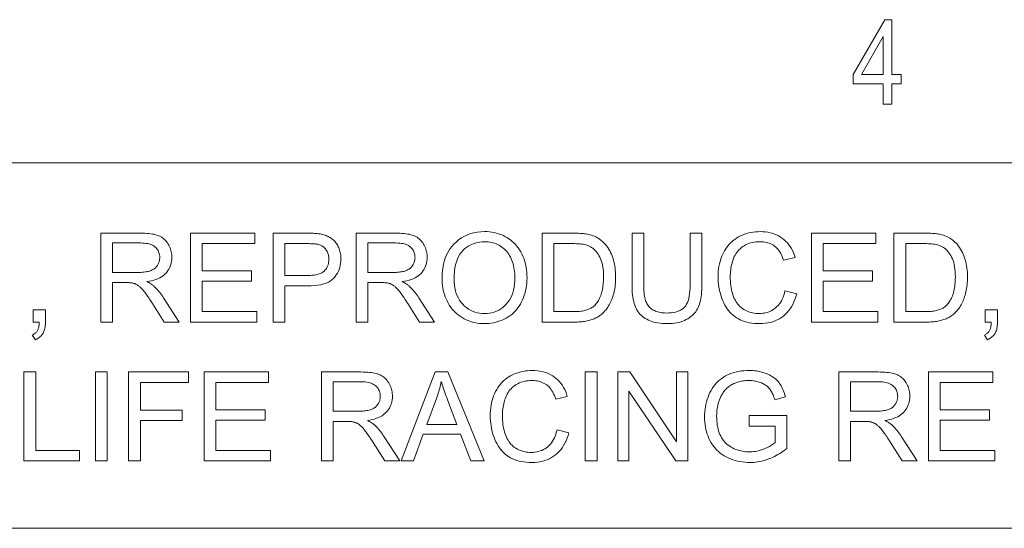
# Model space of a CAD drawing. Extents: x 1 to 211, y 3 to 294.
# Tile 29 of 30: x 162 to 183, y 281 to 292. Entities that reach past the tile are written whole.
import ezdxf

# ---------------------------------------------------------------- set-up
doc = ezdxf.new("R2010")
doc.units = 0

msp = doc.modelspace()

# ---------------------------------------------------------------- linework, layer by layer
at = {"color": 7, "lineweight": 13}
for p, q in [((5.716785, 288.883942), (205.716782, 288.883942)), ((205.810394, 280.871765), (5.716785, 280.871765))]:
    msp.add_line(p, q, dxfattribs=at)
for points in [[(180.53035, 290.16684), (180.53035, 290.61026), (179.872162, 290.61026), (179.872162, 290.818695), (180.56572, 292.018829), (180.717316, 292.018829), (180.717316, 290.818695), (180.923233, 290.818695), (180.923233, 290.61026), (180.717316, 290.61026), (180.717316, 290.16684)], [(180.53035, 290.818695), (180.53035, 291.653748), (180.055344, 290.818695)], [(163.363037, 285.390808), (163.363037, 287.34082), (164.227661, 287.34082), (164.278534, 287.340271), (164.326935, 287.338715), (164.372833, 287.33609), (164.416199, 287.332397), (164.457092, 287.327667), (164.495483, 287.321899), (164.531372, 287.315063), (164.564758, 287.30719), (164.595642, 287.298248), (164.624023, 287.288269), (164.650635, 287.276947), (164.676117, 287.264038), (164.700531, 287.249512), (164.723846, 287.233368), (164.746063, 287.215607), (164.767212, 287.196259), (164.787262, 287.175262), (164.806213, 287.15271), (164.824066, 287.12851), (164.840851, 287.102722), (164.856262, 287.075836), (164.870056, 287.048401), (164.882233, 287.020386), (164.892761, 286.991821), (164.901703, 286.962708), (164.908997, 286.933044), (164.914673, 286.902802), (164.918732, 286.872009), (164.921173, 286.840668), (164.921997, 286.808746), (164.920654, 286.767914), (164.916626, 286.728363), (164.909882, 286.690125), (164.900482, 286.653168), (164.888397, 286.617554), (164.873627, 286.583221), (164.85614, 286.550171), (164.835999, 286.518463), (164.813171, 286.488037), (164.787628, 286.458923), (164.759308, 286.431488), (164.728058, 286.406128), (164.693878, 286.382874), (164.656769, 286.361664), (164.61673, 286.342529), (164.573761, 286.32547), (164.527863, 286.310486), (164.479034, 286.297607), (164.427307, 286.286774), (164.37262, 286.278015), (164.392639, 286.268188), (164.411621, 286.258392), (164.429657, 286.248596), (164.446686, 286.238861), (164.462738, 286.229126), (164.477814, 286.219452), (164.491913, 286.209778), (164.505005, 286.200134), (164.51712, 286.190521), (164.528259, 286.180908), (164.550751, 286.159637), (164.572998, 286.137329), (164.595032, 286.113983), (164.616791, 286.08963), (164.638336, 286.064209), (164.659637, 286.03775), (164.680695, 286.010254), (164.701508, 285.98172), (164.722076, 285.952148), (164.742401, 285.921539), (165.081604, 285.390808), (164.75705, 285.390808), (164.498993, 285.796509), (164.476776, 285.83078), (164.455383, 285.863434), (164.434753, 285.89444), (164.414917, 285.923767), (164.395905, 285.951477), (164.377686, 285.977509), (164.36026, 286.001892), (164.343628, 286.024658), (164.327789, 286.045746), (164.312775, 286.065186), (164.298309, 286.083252), (164.284119, 286.100189), (164.270264, 286.116028), (164.256714, 286.130737), (164.243439, 286.144348), (164.230499, 286.15683), (164.217834, 286.168182), (164.205505, 286.178406), (164.193481, 286.187531), (164.181763, 286.195557), (164.170166, 286.202759), (164.158539, 286.209534), (164.146851, 286.215851), (164.135162, 286.221741), (164.123383, 286.227142), (164.111603, 286.232086), (164.099762, 286.236603), (164.087891, 286.240662), (164.075989, 286.244263), (164.064026, 286.247437), (164.054688, 286.249207), (164.04425, 286.250763), (164.032684, 286.252167), (164.019989, 286.253387), (164.006165, 286.254395), (163.991241, 286.255249), (163.97522, 286.25589), (163.958038, 286.256378), (163.939758, 286.256653), (163.92038, 286.256744), (163.621094, 286.256744), (163.621094, 285.390808)], [(165.331665, 285.390808), (165.331665, 287.34082), (166.741638, 287.34082), (166.741638, 287.110687), (165.589722, 287.110687), (165.589722, 286.513458), (166.668457, 286.513458), (166.668457, 286.284668), (165.589722, 286.284668), (165.589722, 285.620911), (166.786865, 285.620911), (166.786865, 285.390808)], [(167.143341, 285.390808), (167.143341, 287.34082), (167.878906, 287.34082), (167.91684, 287.340607), (167.952911, 287.340057), (167.987183, 287.339142), (168.019592, 287.33783), (168.050171, 287.336151), (168.078918, 287.334106), (168.105835, 287.331696), (168.13089, 287.328888), (168.154114, 287.325714), (168.175537, 287.322174), (168.203796, 287.316956), (168.23114, 287.310883), (168.257538, 287.303925), (168.28299, 287.296112), (168.307556, 287.287445), (168.331146, 287.277893), (168.353821, 287.267487), (168.37558, 287.256226), (168.396393, 287.24408), (168.41629, 287.231079), (168.435333, 287.217102), (168.453613, 287.202057), (168.47113, 287.185913), (168.487915, 287.168701), (168.503906, 287.150421), (168.519165, 287.131073), (168.533661, 287.110626), (168.547394, 287.089111), (168.560364, 287.066528), (168.572571, 287.042847), (168.583832, 287.018402), (168.593903, 286.993469), (168.602783, 286.968079), (168.610474, 286.9422), (168.616974, 286.915833), (168.622314, 286.888977), (168.626434, 286.861664), (168.629395, 286.833862), (168.631195, 286.805573), (168.631775, 286.776825), (168.630188, 286.727844), (168.625458, 286.680389), (168.617523, 286.63446), (168.606445, 286.590057), (168.592194, 286.547211), (168.574799, 286.505859), (168.554199, 286.466064), (168.530487, 286.427795), (168.503571, 286.391052), (168.47348, 286.355835), (168.43927, 286.32309), (168.399963, 286.293823), (168.35553, 286.267975), (168.306, 286.245575), (168.251343, 286.226654), (168.191589, 286.211151), (168.12674, 286.199066), (168.056763, 286.19046), (167.981689, 286.185303), (167.90152, 286.183563), (167.401398, 286.183563), (167.401398, 285.390808)], [(168.964325, 285.390808), (168.964325, 287.34082), (169.828918, 287.34082), (169.879791, 287.340271), (169.928192, 287.338715), (169.974091, 287.33609), (170.017456, 287.332397), (170.05835, 287.327667), (170.096741, 287.321899), (170.132629, 287.315063), (170.166016, 287.30719), (170.196899, 287.298248), (170.225281, 287.288269), (170.251892, 287.276947), (170.277374, 287.264038), (170.301788, 287.249512), (170.325104, 287.233368), (170.347321, 287.215607), (170.368469, 287.196259), (170.388519, 287.175262), (170.407471, 287.15271), (170.425323, 287.12851), (170.442108, 287.102722), (170.45752, 287.075836), (170.471313, 287.048401), (170.48349, 287.020386), (170.494049, 286.991821), (170.50296, 286.962708), (170.510254, 286.933044), (170.51593, 286.902802), (170.519989, 286.872009), (170.52243, 286.840668), (170.523254, 286.808746), (170.521912, 286.767914), (170.517883, 286.728363), (170.511139, 286.690125), (170.50177, 286.653168), (170.489655, 286.617554), (170.474884, 286.583221), (170.457428, 286.550171), (170.437256, 286.518463), (170.414429, 286.488037), (170.388916, 286.458923), (170.360565, 286.431488), (170.329315, 286.406128), (170.295135, 286.382874), (170.258026, 286.361664), (170.217987, 286.342529), (170.175018, 286.32547), (170.12912, 286.310486), (170.080292, 286.297607), (170.028564, 286.286774), (169.973907, 286.278015), (169.993896, 286.268188), (170.012909, 286.258392), (170.030914, 286.248596), (170.047943, 286.238861), (170.064026, 286.229126), (170.079071, 286.219452), (170.09317, 286.209778), (170.106262, 286.200134), (170.118378, 286.190521), (170.129517, 286.180908), (170.152008, 286.159637), (170.174255, 286.137329), (170.196289, 286.113983), (170.218048, 286.08963), (170.239594, 286.064209), (170.260895, 286.03775), (170.281952, 286.010254), (170.302765, 285.98172), (170.323334, 285.952148), (170.343689, 285.921539), (170.682861, 285.390808), (170.358307, 285.390808), (170.10025, 285.796509), (170.078033, 285.83078), (170.056641, 285.863434), (170.036011, 285.89444), (170.016174, 285.923767), (169.997162, 285.951477), (169.978943, 285.977509), (169.961517, 286.001892), (169.944916, 286.024658), (169.929077, 286.045746), (169.914032, 286.065186), (169.899567, 286.083252), (169.885376, 286.100189), (169.871521, 286.116028), (169.857971, 286.130737), (169.844696, 286.144348), (169.831757, 286.15683), (169.819122, 286.168182), (169.806763, 286.178406), (169.794739, 286.187531), (169.78302, 286.195557), (169.771423, 286.202759), (169.759796, 286.209534), (169.748108, 286.215851), (169.73642, 286.221741), (169.72467, 286.227142), (169.71286, 286.232086), (169.70105, 286.236603), (169.689148, 286.240662), (169.677246, 286.244263), (169.665314, 286.247437), (169.655945, 286.249207), (169.645508, 286.250763), (169.633942, 286.252167), (169.621246, 286.253387), (169.607452, 286.254395), (169.592529, 286.255249), (169.576477, 286.25589), (169.559326, 286.256378), (169.541046, 286.256653), (169.521637, 286.256744), (169.222351, 286.256744), (169.222351, 285.390808)], [(170.849121, 286.340546), (170.851746, 286.435516), (170.859558, 286.526306), (170.872589, 286.612854), (170.890839, 286.695221), (170.914307, 286.773346), (170.942993, 286.847229), (170.976868, 286.916931), (171.015991, 286.982422), (171.060303, 287.043671), (171.109833, 287.100708), (171.163513, 287.152893), (171.220184, 287.199585), (171.279907, 287.240814), (171.342682, 287.27652), (171.408447, 287.306732), (171.477295, 287.331451), (171.549133, 287.350677), (171.624023, 287.36441), (171.701935, 287.37265), (171.782898, 287.375397), (171.836365, 287.374115), (171.888794, 287.370239), (171.940125, 287.36377), (171.990387, 287.354736), (172.039612, 287.34314), (172.087769, 287.328949), (172.134857, 287.312164), (172.180878, 287.292816), (172.22583, 287.270874), (172.269745, 287.246368), (172.312073, 287.219543), (172.352325, 287.190674), (172.390533, 287.15979), (172.426697, 287.126862), (172.460785, 287.091919), (172.492798, 287.054901), (172.522766, 287.015869), (172.550659, 286.974792), (172.576508, 286.931702), (172.600281, 286.886566), (172.621887, 286.839783), (172.641205, 286.791779), (172.658264, 286.742523), (172.673065, 286.692047), (172.685577, 286.64032), (172.695801, 286.587372), (172.703766, 286.533173), (172.709442, 286.477722), (172.71286, 286.421051), (172.713989, 286.363159), (172.712799, 286.304443), (172.709198, 286.247009), (172.703217, 286.190796), (172.694855, 286.135864), (172.684082, 286.082153), (172.670898, 286.029694), (172.655334, 285.978516), (172.63739, 285.928558), (172.617035, 285.879852), (172.594299, 285.832428), (172.569336, 285.786743), (172.542419, 285.743317), (172.513489, 285.702179), (172.482544, 285.66333), (172.449646, 285.62674), (172.414734, 285.592438), (172.377808, 285.560394), (172.338898, 285.53064), (172.298004, 285.503143), (172.255096, 285.477936), (172.210876, 285.455048), (172.165924, 285.434601), (172.1203, 285.416534), (172.074005, 285.400879), (172.026978, 285.387634), (171.979279, 285.376801), (171.930878, 285.368378), (171.881805, 285.362366), (171.832031, 285.358765), (171.781555, 285.357544), (171.727081, 285.358887), (171.673767, 285.362885), (171.621643, 285.369537), (171.570648, 285.378845), (171.520874, 285.390808), (171.472229, 285.405426), (171.424774, 285.422729), (171.378479, 285.442688), (171.333374, 285.465302), (171.289398, 285.49057), (171.247101, 285.518158), (171.206879, 285.547668), (171.168793, 285.579132), (171.132782, 285.612518), (171.098877, 285.647858), (171.067078, 285.68515), (171.037354, 285.724365), (171.009766, 285.765533), (170.984253, 285.808655), (170.960876, 285.853699), (170.939636, 285.899994), (170.920654, 285.946808), (170.90387, 285.994171), (170.889374, 286.042053), (170.877075, 286.090454), (170.867004, 286.139404), (170.859192, 286.188904), (170.853607, 286.238922), (170.85025, 286.289459)], [(173.046539, 285.390808), (173.046539, 287.34082), (173.718262, 287.34082), (173.762695, 287.340515), (173.804932, 287.339691), (173.845032, 287.338287), (173.882996, 287.336334), (173.918793, 287.333832), (173.952423, 287.33075), (173.983917, 287.327118), (174.013245, 287.322937), (174.040405, 287.318176), (174.06543, 287.312866), (174.09845, 287.304535), (174.130524, 287.294952), (174.16156, 287.284119), (174.19165, 287.272003), (174.220734, 287.258667), (174.24884, 287.24408), (174.27597, 287.228241), (174.302094, 287.211151), (174.32724, 287.19281), (174.35141, 287.173218), (174.3815, 287.146423), (174.410034, 287.118164), (174.436981, 287.08847), (174.462402, 287.057312), (174.486267, 287.024719), (174.508575, 286.990692), (174.529297, 286.9552), (174.548492, 286.918243), (174.566132, 286.879852), (174.582214, 286.839996), (174.596741, 286.798859), (174.609741, 286.756561), (174.621216, 286.713104), (174.631134, 286.668457), (174.639557, 286.622681), (174.646454, 286.575745), (174.651794, 286.527679), (174.65564, 286.478424), (174.657928, 286.428009), (174.658691, 286.376434), (174.658173, 286.33252), (174.656616, 286.289612), (174.654022, 286.247711), (174.650391, 286.206818), (174.645721, 286.166962), (174.640015, 286.128082), (174.63327, 286.09024), (174.625488, 286.053375), (174.616669, 286.017548), (174.606812, 285.982727), (174.59613, 285.949005), (174.5849, 285.916443), (174.573059, 285.885101), (174.560638, 285.854919), (174.547607, 285.825928), (174.534027, 285.798126), (174.519836, 285.771515), (174.505096, 285.746063), (174.489716, 285.721802), (174.473785, 285.69873), (174.457428, 285.676727), (174.440735, 285.655701), (174.423737, 285.63562), (174.406433, 285.616486), (174.388824, 285.598297), (174.370911, 285.581085), (174.352722, 285.56485), (174.334167, 285.549561), (174.315338, 285.535217), (174.296204, 285.52182), (174.27655, 285.509247), (174.256042, 285.497284), (174.234772, 285.485931), (174.212677, 285.47522), (174.189819, 285.465118), (174.166138, 285.455658), (174.141663, 285.446838), (174.116364, 285.438599), (174.090302, 285.43103), (174.063446, 285.424072), (174.035767, 285.417755), (174.007294, 285.412079), (173.977997, 285.407104), (173.947876, 285.402771), (173.916962, 285.399109), (173.885223, 285.396118), (173.852692, 285.393799), (173.819336, 285.392151), (173.785156, 285.391144), (173.750183, 285.390808)], [(176.293427, 287.34082), (176.551483, 287.34082), (176.551483, 286.214172), (176.550812, 286.156586), (176.548828, 286.10144), (176.545502, 286.048676), (176.540833, 285.998383), (176.534851, 285.95047), (176.527557, 285.904999), (176.51889, 285.861938), (176.508911, 285.821289), (176.49762, 285.783081), (176.484985, 285.747284), (176.470612, 285.713348), (176.454102, 285.680695), (176.435455, 285.649353), (176.414642, 285.619263), (176.391693, 285.590485), (176.366638, 285.563019), (176.339386, 285.536804), (176.310028, 285.511902), (176.278534, 285.488281), (176.244873, 285.465973), (176.209076, 285.445374), (176.171112, 285.426941), (176.130981, 285.410675), (176.088684, 285.396576), (176.044189, 285.384644), (175.997559, 285.374908), (175.948761, 285.36731), (175.897766, 285.361877), (175.844635, 285.358643), (175.789307, 285.357544), (175.735504, 285.35849), (175.683685, 285.361328), (175.633881, 285.366058), (175.58606, 285.37265), (175.540253, 285.381165), (175.496399, 285.391541), (175.45459, 285.403839), (175.414734, 285.417999), (175.376892, 285.434052), (175.341064, 285.451996), (175.30719, 285.471741), (175.27533, 285.493164), (175.245483, 285.516266), (175.217621, 285.541077), (175.191742, 285.567566), (175.167847, 285.595734), (175.145996, 285.62561), (175.126099, 285.657166), (175.108215, 285.690399), (175.092316, 285.725342), (175.078156, 285.762421), (175.065491, 285.802155), (175.054321, 285.844482), (175.044647, 285.889435), (175.036438, 285.937012), (175.029755, 285.987183), (175.024536, 286.040009), (175.020813, 286.095428), (175.018585, 286.153503), (175.017822, 286.214172), (175.017822, 287.34082), (175.275879, 287.34082), (175.275879, 286.215515), (175.276337, 286.166016), (175.277771, 286.119232), (175.280121, 286.075104), (175.283417, 286.03363), (175.287689, 285.994873), (175.292877, 285.958771), (175.299011, 285.925323), (175.306091, 285.894562), (175.314117, 285.866486), (175.32309, 285.841064), (175.333221, 285.817535), (175.344696, 285.795135), (175.357544, 285.773804), (175.371735, 285.753601), (175.387268, 285.734497), (175.404175, 285.716492), (175.422424, 285.699585), (175.442047, 285.683777), (175.463043, 285.669098), (175.485382, 285.655518), (175.508911, 285.643127), (175.533447, 285.63205), (175.559021, 285.622253), (175.585602, 285.6138), (175.61322, 285.606628), (175.641876, 285.600769), (175.671539, 285.596191), (175.70224, 285.592926), (175.733948, 285.590973), (175.766693, 285.590332), (175.821991, 285.591614), (175.874023, 285.59549), (175.92276, 285.601929), (175.968262, 285.610962), (176.010437, 285.622589), (176.049377, 285.63678), (176.085052, 285.653564), (176.117432, 285.672913), (176.146545, 285.694855), (176.172394, 285.71936), (176.195404, 285.747528), (176.215973, 285.780487), (176.234131, 285.818207), (176.249878, 285.860657), (176.263184, 285.907898), (176.274078, 285.9599), (176.282532, 286.016663), (176.288605, 286.078186), (176.292236, 286.14447), (176.293427, 286.215515)], [(178.372467, 286.074493), (178.630524, 286.009338), (178.612976, 285.947266), (178.592865, 285.888214), (178.57016, 285.832184), (178.544861, 285.779144), (178.516937, 285.729156), (178.48645, 285.68219), (178.453369, 285.638245), (178.417694, 285.59729), (178.379425, 285.559387), (178.338531, 285.524475), (178.295441, 285.492767), (178.250458, 285.464386), (178.203613, 285.439362), (178.154877, 285.417664), (178.104279, 285.399292), (178.051788, 285.384277), (177.997437, 285.372589), (177.941193, 285.364227), (177.883087, 285.359222), (177.82312, 285.357544), (177.76123, 285.358826), (177.701721, 285.362701), (177.644562, 285.36911), (177.589752, 285.378082), (177.537292, 285.389648), (177.487183, 285.403778), (177.439453, 285.420441), (177.394043, 285.439697), (177.351013, 285.461517), (177.310333, 285.485901), (177.271759, 285.512726), (177.235107, 285.54187), (177.200317, 285.573273), (177.167419, 285.607025), (177.136414, 285.643036), (177.1073, 285.681366), (177.080078, 285.721985), (177.054749, 285.764923), (177.031281, 285.81015), (177.009735, 285.857697), (176.990143, 285.906738), (176.972626, 285.956482), (176.957153, 286.006989), (176.943756, 286.058167), (176.932404, 286.110077), (176.923126, 286.16272), (176.915924, 286.216064), (176.910767, 286.270142), (176.907654, 286.324921), (176.906647, 286.380432), (176.907806, 286.440582), (176.911285, 286.499176), (176.917114, 286.556213), (176.925262, 286.611664), (176.93573, 286.665588), (176.948547, 286.717957), (176.963654, 286.768768), (176.98114, 286.817993), (177.000916, 286.865692), (177.02301, 286.911835), (177.047302, 286.956116), (177.073517, 286.998199), (177.101715, 287.038086), (177.131897, 287.075806), (177.164032, 287.111359), (177.19812, 287.144714), (177.234192, 287.175903), (177.272247, 287.204895), (177.312256, 287.23172), (177.354218, 287.256348), (177.397614, 287.278717), (177.441895, 287.298737), (177.48703, 287.316376), (177.53299, 287.331696), (177.579865, 287.344635), (177.627563, 287.355225), (177.676147, 287.363464), (177.725616, 287.369354), (177.775909, 287.372894), (177.827087, 287.374054), (177.884705, 287.372559), (177.94043, 287.368103), (177.994293, 287.360657), (178.046295, 287.35022), (178.096466, 287.336823), (178.144745, 287.320435), (178.191162, 287.301056), (178.235718, 287.278717), (178.278412, 287.253387), (178.319244, 287.225098), (178.357941, 287.194092), (178.394226, 287.160645), (178.42807, 287.124817), (178.459503, 287.086548), (178.488525, 287.045837), (178.515106, 287.002747), (178.539276, 286.957214), (178.561035, 286.909241), (178.580353, 286.858887), (178.59726, 286.806091), (178.343201, 286.746216), (178.32901, 286.787628), (178.313599, 286.826721), (178.296997, 286.863525), (178.279144, 286.89798), (178.260071, 286.930115), (178.239777, 286.959961), (178.218262, 286.987488), (178.195496, 287.012695), (178.171539, 287.035583), (178.146332, 287.056152), (178.119873, 287.074615), (178.092072, 287.091125), (178.062927, 287.105682), (178.032471, 287.118286), (178.000671, 287.128967), (177.96756, 287.137726), (177.933105, 287.144531), (177.897339, 287.149384), (177.860229, 287.152283), (177.821777, 287.153259), (177.777557, 287.152191), (177.734802, 287.148956), (177.693542, 287.143555), (177.653748, 287.136017), (177.615448, 287.126312), (177.578613, 287.114471), (177.543243, 287.100464), (177.509338, 287.08429), (177.476959, 287.065979), (177.446014, 287.045502), (177.416718, 287.023224), (177.389221, 286.999451), (177.363525, 286.974213), (177.3396, 286.94751), (177.317474, 286.919312), (177.29718, 286.889648), (177.278656, 286.85849), (177.261932, 286.825867), (177.246979, 286.791779), (177.233856, 286.756195), (177.222229, 286.719788), (177.211823, 286.683136), (177.202637, 286.64624), (177.194702, 286.609131), (177.187958, 286.571808), (177.182465, 286.534271), (177.178162, 286.49649), (177.17511, 286.458466), (177.173279, 286.420227), (177.172668, 286.381775), (177.173401, 286.332642), (177.175568, 286.28479), (177.179199, 286.23822), (177.184265, 286.192902), (177.190796, 286.148834), (177.198761, 286.106018), (177.208191, 286.064484), (177.219055, 286.024231), (177.231384, 285.985229), (177.245148, 285.947479), (177.260468, 285.911316), (177.277374, 285.877014), (177.295898, 285.844574), (177.31604, 285.814026), (177.337769, 285.78537), (177.361115, 285.758575), (177.386078, 285.733643), (177.412659, 285.710602), (177.440826, 285.689423), (177.470612, 285.670135), (177.501465, 285.65271), (177.532806, 285.637085), (177.564667, 285.623322), (177.597046, 285.611389), (177.629913, 285.601318), (177.663269, 285.593048), (177.697174, 285.586609), (177.731537, 285.582031), (177.766418, 285.579285), (177.801819, 285.578369), (177.844513, 285.57962), (177.885895, 285.583374), (177.925934, 285.5896), (177.96463, 285.598358), (178.002014, 285.609619), (178.038055, 285.623383), (178.072784, 285.639618), (178.106171, 285.658386), (178.138214, 285.679626), (178.168945, 285.7034), (178.198029, 285.729614), (178.225189, 285.75824), (178.250397, 285.789307), (178.273651, 285.822784), (178.294983, 285.858704), (178.314362, 285.897003), (178.331787, 285.937744), (178.34729, 285.980927), (178.36084, 286.026489)], [(178.953735, 285.390808), (178.953735, 287.34082), (180.363708, 287.34082), (180.363708, 287.110687), (179.211792, 287.110687), (179.211792, 286.513458), (180.290527, 286.513458), (180.290527, 286.284668), (179.211792, 286.284668), (179.211792, 285.620911), (180.408936, 285.620911), (180.408936, 285.390808)], [(180.765411, 285.390808), (180.765411, 287.34082), (181.437134, 287.34082), (181.481537, 287.340515), (181.523804, 287.339691), (181.563904, 287.338287), (181.601868, 287.336334), (181.637634, 287.333832), (181.671295, 287.33075), (181.702759, 287.327118), (181.732117, 287.322937), (181.759277, 287.318176), (181.784302, 287.312866), (181.817322, 287.304535), (181.849365, 287.294952), (181.880432, 287.284119), (181.910492, 287.272003), (181.939606, 287.258667), (181.967682, 287.24408), (181.994812, 287.228241), (182.020966, 287.211151), (182.046112, 287.19281), (182.070282, 287.173218), (182.100342, 287.146423), (182.128876, 287.118164), (182.155853, 287.08847), (182.181274, 287.057312), (182.205109, 287.024719), (182.227417, 286.990692), (182.248169, 286.9552), (182.267334, 286.918243), (182.285004, 286.879852), (182.301056, 286.839996), (182.315582, 286.798859), (182.328613, 286.756561), (182.340057, 286.713104), (182.350006, 286.668457), (182.358429, 286.622681), (182.365295, 286.575745), (182.370667, 286.527679), (182.374481, 286.478424), (182.37677, 286.428009), (182.377533, 286.376434), (182.377014, 286.33252), (182.375458, 286.289612), (182.372864, 286.247711), (182.369263, 286.206818), (182.364563, 286.166962), (182.358856, 286.128082), (182.352112, 286.09024), (182.34436, 286.053375), (182.33551, 286.017548), (182.325653, 285.982727), (182.315002, 285.949005), (182.303741, 285.916443), (182.291901, 285.885101), (182.27948, 285.854919), (182.266479, 285.825928), (182.252869, 285.798126), (182.238708, 285.771515), (182.223938, 285.746063), (182.208588, 285.721802), (182.192657, 285.69873), (182.17627, 285.676727), (182.159576, 285.655701), (182.142578, 285.63562), (182.125305, 285.616486), (182.107697, 285.598297), (182.089783, 285.581085), (182.071564, 285.56485), (182.05304, 285.549561), (182.03421, 285.535217), (182.015076, 285.52182), (181.995392, 285.509247), (181.974915, 285.497284), (181.953613, 285.485931), (181.931549, 285.47522), (181.908661, 285.465118), (181.884979, 285.455658), (181.860504, 285.446838), (181.835236, 285.438599), (181.809174, 285.43103), (181.782288, 285.424072), (181.754608, 285.417755), (181.726135, 285.412079), (181.696838, 285.407104), (181.666748, 285.402771), (181.635834, 285.399109), (181.604095, 285.396118), (181.571533, 285.393799), (181.538177, 285.392151), (181.504028, 285.391144), (181.469055, 285.390808)], [(163.621094, 286.480194), (164.175781, 286.480194), (164.210388, 286.48056), (164.243439, 286.481659), (164.274963, 286.48349), (164.304962, 286.486053), (164.333405, 286.489349), (164.360291, 286.493378), (164.385651, 286.498138), (164.409454, 286.503601), (164.431732, 286.509827), (164.452454, 286.516785), (164.471924, 286.524536), (164.490448, 286.533173), (164.507996, 286.542664), (164.524597, 286.55307), (164.540222, 286.564331), (164.554901, 286.576477), (164.568634, 286.589508), (164.581421, 286.603394), (164.593231, 286.618164), (164.604065, 286.63382), (164.613922, 286.650055), (164.622742, 286.666595), (164.630524, 286.68338), (164.637268, 286.700439), (164.642975, 286.717804), (164.647644, 286.735443), (164.651276, 286.753326), (164.65387, 286.771545), (164.655426, 286.790009), (164.655945, 286.808746), (164.654938, 286.835938), (164.651947, 286.862122), (164.646912, 286.887329), (164.639893, 286.91153), (164.630859, 286.934784), (164.619812, 286.957031), (164.60675, 286.978302), (164.591675, 286.998596), (164.574615, 287.017883), (164.555542, 287.036194), (164.534271, 287.053131), (164.510712, 287.068298), (164.484802, 287.081665), (164.456573, 287.093231), (164.425995, 287.103058), (164.393127, 287.111053), (164.35791, 287.11731), (164.320374, 287.121765), (164.280487, 287.12442), (164.238281, 287.125336), (163.621094, 287.125336)], [(167.401398, 286.413696), (167.905518, 286.413696), (167.954071, 286.414612), (167.999756, 286.417419), (168.042511, 286.422089), (168.082367, 286.428589), (168.119324, 286.436981), (168.153412, 286.447205), (168.18457, 286.45932), (168.21283, 286.473297), (168.23819, 286.489105), (168.260651, 286.506805), (168.280609, 286.526184), (168.298492, 286.547089), (168.31424, 286.569489), (168.327911, 286.593414), (168.339478, 286.618866), (168.348938, 286.645844), (168.356293, 286.674316), (168.361542, 286.704315), (168.364685, 286.735809), (168.365753, 286.768829), (168.365112, 286.792969), (168.363281, 286.816376), (168.360168, 286.839081), (168.355835, 286.861115), (168.350281, 286.882416), (168.343475, 286.903015), (168.335449, 286.922882), (168.326172, 286.942078), (168.315643, 286.960571), (168.303894, 286.978333), (168.291138, 286.995178), (168.277588, 287.010834), (168.263245, 287.025299), (168.248138, 287.038574), (168.232239, 287.050659), (168.215546, 287.061584), (168.198059, 287.07132), (168.17981, 287.079865), (168.160767, 287.087219), (168.140961, 287.093414), (168.126801, 287.09668), (168.110443, 287.09964), (168.091919, 287.102234), (168.071136, 287.104462), (168.048157, 287.106384), (168.02298, 287.107941), (167.995605, 287.109131), (167.966003, 287.109985), (167.934204, 287.110504), (167.900177, 287.110687), (167.401398, 287.110687)], [(169.222351, 286.480194), (169.777039, 286.480194), (169.811646, 286.48056), (169.844727, 286.481659), (169.876221, 286.48349), (169.906219, 286.486053), (169.934662, 286.489349), (169.961548, 286.493378), (169.986908, 286.498138), (170.010712, 286.503601), (170.03299, 286.509827), (170.053711, 286.516785), (170.073181, 286.524536), (170.091705, 286.533173), (170.109253, 286.542664), (170.125854, 286.55307), (170.141479, 286.564331), (170.156189, 286.576477), (170.169891, 286.589508), (170.182678, 286.603394), (170.194489, 286.618164), (170.205353, 286.63382), (170.215179, 286.650055), (170.22403, 286.666595), (170.231812, 286.68338), (170.238556, 286.700439), (170.244263, 286.717804), (170.248901, 286.735443), (170.252563, 286.753326), (170.255127, 286.771545), (170.256683, 286.790009), (170.257202, 286.808746), (170.256195, 286.835938), (170.253204, 286.862122), (170.248169, 286.887329), (170.24115, 286.91153), (170.232117, 286.934784), (170.221069, 286.957031), (170.208008, 286.978302), (170.192932, 286.998596), (170.175873, 287.017883), (170.156799, 287.036194), (170.135529, 287.053131), (170.111969, 287.068298), (170.08606, 287.081665), (170.057831, 287.093231), (170.027252, 287.103058), (169.994385, 287.111053), (169.959167, 287.11731), (169.921631, 287.121765), (169.881744, 287.12442), (169.839539, 287.125336), (169.222351, 287.125336)], [(171.115173, 286.336548), (171.117065, 286.267548), (171.122742, 286.201538), (171.132233, 286.138519), (171.145477, 286.078491), (171.162537, 286.021454), (171.183411, 285.967438), (171.208038, 285.916382), (171.236481, 285.868347), (171.268677, 285.823273), (171.304718, 285.781219), (171.343597, 285.742676), (171.384369, 285.708191), (171.427124, 285.677765), (171.471771, 285.651398), (171.518372, 285.629059), (171.566895, 285.610809), (171.61734, 285.596619), (171.669708, 285.586487), (171.723999, 285.580383), (171.780243, 285.578369), (171.837463, 285.580414), (171.892639, 285.586548), (171.94574, 285.596802), (171.996796, 285.611145), (172.045776, 285.629578), (172.092682, 285.6521), (172.137543, 285.678741), (172.180328, 285.709473), (172.221069, 285.744293), (172.259766, 285.783203), (172.295502, 285.825897), (172.327515, 285.872009), (172.355743, 285.921539), (172.380219, 285.974518), (172.400909, 286.030945), (172.417847, 286.09079), (172.43103, 286.154053), (172.44046, 286.220764), (172.446106, 286.290894), (172.447968, 286.364471), (172.447174, 286.411499), (172.444763, 286.457306), (172.440735, 286.501892), (172.435089, 286.545258), (172.427856, 286.587433), (172.419006, 286.628418), (172.408539, 286.668152), (172.396484, 286.706696), (172.382782, 286.744019), (172.367493, 286.780151), (172.350677, 286.81488), (172.332336, 286.847992), (172.3125, 286.879517), (172.291199, 286.909454), (172.268402, 286.937775), (172.24411, 286.964508), (172.218323, 286.989655), (172.191071, 287.013184), (172.162323, 287.035126), (172.13205, 287.055481), (172.100677, 287.074066), (172.068573, 287.090698), (172.035675, 287.105347), (172.002045, 287.118073), (171.967621, 287.128815), (171.932465, 287.137604), (171.896545, 287.14447), (171.859863, 287.149353), (171.822418, 287.152283), (171.784241, 287.153259), (171.730194, 287.151367), (171.677673, 287.145721), (171.626709, 287.136322), (171.577271, 287.123138), (171.529327, 287.106201), (171.482941, 287.08551), (171.43808, 287.061035), (171.394775, 287.032806), (171.352966, 287.000793), (171.312683, 286.965027), (171.275146, 286.924866), (171.241577, 286.879669), (171.211945, 286.829437), (171.186279, 286.774139), (171.164551, 286.713806), (171.146759, 286.648438), (171.132935, 286.578033), (171.123047, 286.502563), (171.117126, 286.422089)], [(173.304596, 285.620911), (173.720917, 285.620911), (173.758667, 285.621277), (173.794739, 285.622375), (173.829163, 285.624146), (173.861908, 285.626678), (173.893005, 285.629913), (173.922455, 285.63385), (173.950226, 285.638519), (173.976318, 285.643921), (174.000763, 285.650024), (174.023529, 285.65683), (174.045044, 285.664307), (174.065643, 285.672363), (174.085358, 285.68103), (174.104187, 285.690247), (174.122131, 285.700073), (174.139191, 285.71048), (174.155334, 285.721466), (174.170593, 285.733032), (174.184967, 285.745178), (174.198456, 285.757935), (174.2164, 285.776917), (174.233551, 285.79718), (174.249878, 285.818695), (174.265381, 285.841461), (174.28009, 285.865509), (174.293976, 285.890808), (174.307068, 285.917389), (174.319336, 285.945221), (174.33078, 285.974304), (174.341431, 286.004669), (174.351166, 286.036316), (174.359863, 286.069305), (174.367554, 286.103577), (174.374207, 286.139191), (174.379852, 286.176086), (174.38446, 286.214325), (174.388031, 286.253876), (174.390594, 286.294739), (174.392151, 286.336945), (174.392639, 286.380432), (174.391632, 286.440216), (174.388641, 286.497162), (174.383606, 286.551239), (174.376587, 286.602509), (174.367554, 286.65097), (174.356506, 286.696564), (174.343445, 286.739319), (174.328369, 286.779266), (174.31131, 286.816376), (174.292236, 286.850647), (174.271729, 286.882416), (174.250336, 286.912018), (174.228088, 286.939453), (174.204956, 286.964722), (174.181, 286.987823), (174.156158, 287.008759), (174.130432, 287.027496), (174.103882, 287.044098), (174.076447, 287.058533), (174.048157, 287.070801), (174.026123, 287.078369), (174.001587, 287.085144), (173.974518, 287.091125), (173.944916, 287.096313), (173.912811, 287.100708), (173.878143, 287.104309), (173.840973, 287.107086), (173.80127, 287.1091), (173.759033, 287.110291), (173.714264, 287.110687), (173.304596, 287.110687)], [(181.023438, 285.620911), (181.439789, 285.620911), (181.477539, 285.621277), (181.513611, 285.622375), (181.548035, 285.624146), (181.58078, 285.626678), (181.611877, 285.629913), (181.641296, 285.63385), (181.669067, 285.638519), (181.69519, 285.643921), (181.719604, 285.650024), (181.742401, 285.65683), (181.763916, 285.664307), (181.784515, 285.672363), (181.80423, 285.68103), (181.823059, 285.690247), (181.841003, 285.700073), (181.858032, 285.71048), (181.874176, 285.721466), (181.889465, 285.733032), (181.903809, 285.745178), (181.917297, 285.757935), (181.935272, 285.776917), (181.952393, 285.79718), (181.968719, 285.818695), (181.984222, 285.841461), (181.998962, 285.865509), (182.012848, 285.890808), (182.02594, 285.917389), (182.038177, 285.945221), (182.049652, 285.974304), (182.060303, 286.004669), (182.070038, 286.036316), (182.078735, 286.069305), (182.086426, 286.103577), (182.093079, 286.139191), (182.098724, 286.176086), (182.103333, 286.214325), (182.106903, 286.253876), (182.109467, 286.294739), (182.110992, 286.336945), (182.111511, 286.380432), (182.110504, 286.440216), (182.107513, 286.497162), (182.102478, 286.551239), (182.095459, 286.602509), (182.086395, 286.65097), (182.075348, 286.696564), (182.062286, 286.739319), (182.047241, 286.779266), (182.030182, 286.816376), (182.011078, 286.850647), (181.99057, 286.882416), (181.969177, 286.912018), (181.94696, 286.939453), (181.923828, 286.964722), (181.899841, 286.987823), (181.875031, 287.008759), (181.849304, 287.027496), (181.822754, 287.044098), (181.795319, 287.058533), (181.766998, 287.070801), (181.744995, 287.078369), (181.720459, 287.085144), (181.69339, 287.091125), (181.663788, 287.096313), (181.631653, 287.100708), (181.597015, 287.104309), (181.559845, 287.107086), (181.520142, 287.1091), (181.477905, 287.110291), (181.433136, 287.110687), (181.023438, 287.110687)], [(161.877258, 285.390808), (161.877258, 285.663483), (162.149963, 285.663483), (162.149963, 285.390808), (162.149414, 285.361328), (162.147827, 285.333008), (162.145172, 285.305817), (162.141449, 285.279816), (162.136658, 285.254974), (162.130798, 285.231262), (162.123871, 285.20874), (162.115906, 285.187347), (162.106842, 285.167114), (162.096741, 285.148041), (162.08548, 285.129974), (162.072968, 285.112762), (162.059204, 285.096375), (162.044159, 285.080811), (162.027924, 285.066071), (162.010376, 285.052216), (161.991608, 285.039154), (161.971619, 285.026947), (161.950348, 285.015594), (161.927826, 285.005066), (161.861298, 285.107483), (161.876068, 285.114441), (161.890045, 285.12204), (161.903198, 285.130249), (161.915588, 285.139099), (161.927155, 285.14856), (161.937927, 285.15863), (161.947906, 285.169373), (161.957092, 285.180695), (161.965454, 285.192657), (161.973053, 285.205261), (161.979889, 285.218719), (161.986145, 285.233307), (161.99173, 285.249054), (161.996674, 285.2659), (162.000977, 285.283905), (162.004639, 285.303009), (162.00769, 285.323273), (162.010071, 285.344666), (162.01181, 285.367157), (162.012939, 285.390808)], [(182.764618, 285.390808), (182.764618, 285.663483), (183.037292, 285.663483), (183.037292, 285.390808), (183.036743, 285.361328), (183.035187, 285.333008), (183.032532, 285.305817), (183.028778, 285.279816), (183.023987, 285.254974), (183.018127, 285.231262), (183.01123, 285.20874), (183.003265, 285.187347), (182.994202, 285.167114), (182.9841, 285.148041), (182.972839, 285.129974), (182.960327, 285.112762), (182.946533, 285.096375), (182.931519, 285.080811), (182.915253, 285.066071), (182.897736, 285.052216), (182.878967, 285.039154), (182.858948, 285.026947), (182.837708, 285.015594), (182.815155, 285.005066), (182.748657, 285.107483), (182.763397, 285.114441), (182.777374, 285.12204), (182.790558, 285.130249), (182.802917, 285.139099), (182.814484, 285.14856), (182.825256, 285.15863), (182.835236, 285.169373), (182.844421, 285.180695), (182.852814, 285.192657), (182.860382, 285.205261), (182.867249, 285.218719), (182.873474, 285.233307), (182.879059, 285.249054), (182.884033, 285.2659), (182.888336, 285.283905), (182.891998, 285.303009), (182.89502, 285.323273), (182.89743, 285.344666), (182.89917, 285.367157), (182.900299, 285.390808)], [(161.677734, 282.347412), (161.677734, 284.297424), (161.935791, 284.297424), (161.935791, 282.577515), (162.896179, 282.577515), (162.896179, 282.347412)], [(163.247314, 282.347412), (163.247314, 284.297424), (163.505371, 284.297424), (163.505371, 282.347412)], [(163.973602, 282.347412), (163.973602, 284.297424), (165.289093, 284.297424), (165.289093, 284.067291), (164.231628, 284.067291), (164.231628, 283.463409), (165.14679, 283.463409), (165.14679, 283.233307), (164.231628, 283.233307), (164.231628, 282.347412)], [(165.629639, 282.347412), (165.629639, 284.297424), (167.039581, 284.297424), (167.039581, 284.067291), (165.887665, 284.067291), (165.887665, 283.470062), (166.966431, 283.470062), (166.966431, 283.241272), (165.887665, 283.241272), (165.887665, 282.577515), (167.084808, 282.577515), (167.084808, 282.347412)], [(168.202148, 282.347412), (168.202148, 284.297424), (169.066742, 284.297424), (169.117615, 284.296875), (169.166016, 284.295319), (169.211914, 284.292694), (169.25528, 284.289001), (169.296173, 284.284271), (169.334564, 284.278503), (169.370453, 284.271667), (169.403839, 284.263794), (169.434723, 284.254852), (169.463104, 284.244873), (169.489716, 284.233551), (169.515198, 284.220642), (169.539612, 284.206116), (169.562927, 284.189972), (169.585144, 284.172211), (169.606293, 284.152863), (169.626343, 284.131866), (169.645294, 284.109314), (169.663147, 284.085114), (169.679932, 284.059326), (169.695343, 284.03244), (169.709137, 284.005005), (169.721313, 283.97699), (169.731873, 283.948425), (169.740784, 283.919312), (169.748077, 283.889648), (169.753754, 283.859406), (169.757843, 283.828613), (169.760254, 283.797272), (169.761078, 283.76535), (169.759735, 283.724518), (169.755707, 283.684967), (169.748962, 283.646729), (169.739594, 283.609772), (169.727478, 283.574158), (169.712708, 283.539825), (169.695251, 283.506775), (169.675079, 283.475067), (169.652252, 283.444641), (169.62674, 283.415527), (169.598389, 283.388092), (169.567139, 283.362732), (169.532959, 283.339478), (169.49585, 283.318268), (169.455811, 283.299133), (169.412842, 283.282074), (169.366943, 283.26709), (169.318146, 283.254211), (169.266388, 283.243378), (169.211731, 283.234619), (169.23172, 283.224792), (169.250732, 283.214996), (169.268738, 283.2052), (169.285767, 283.195465), (169.301849, 283.18573), (169.316895, 283.176056), (169.330994, 283.166382), (169.344086, 283.156738), (169.356232, 283.147125), (169.36734, 283.137512), (169.389832, 283.116241), (169.412079, 283.093933), (169.434113, 283.070587), (169.455872, 283.046234), (169.477417, 283.020813), (169.498718, 282.994354), (169.519775, 282.966858), (169.540588, 282.938324), (169.561157, 282.908752), (169.581512, 282.878143), (169.920685, 282.347412), (169.59613, 282.347412), (169.338074, 282.753113), (169.315857, 282.787384), (169.294464, 282.820038), (169.273834, 282.851044), (169.254028, 282.880371), (169.234985, 282.908081), (169.216766, 282.934113), (169.199341, 282.958496), (169.182739, 282.981262), (169.166901, 283.00235), (169.151855, 283.02179), (169.13739, 283.039856), (169.123199, 283.056793), (169.109344, 283.072632), (169.095795, 283.087341), (169.08252, 283.100952), (169.06958, 283.113434), (169.056946, 283.124786), (169.044586, 283.13501), (169.032562, 283.144135), (169.020844, 283.152161), (169.009247, 283.159363), (168.99762, 283.166138), (168.985931, 283.172455), (168.974243, 283.178345), (168.962494, 283.183746), (168.950684, 283.18869), (168.938873, 283.193207), (168.926971, 283.197266), (168.91507, 283.200867), (168.903137, 283.204041), (168.893768, 283.205811), (168.883331, 283.207367), (168.871765, 283.208771), (168.85907, 283.209991), (168.845276, 283.210999), (168.830353, 283.211853), (168.814301, 283.212494), (168.79715, 283.212982), (168.77887, 283.213257), (168.75946, 283.213348), (168.460175, 283.213348), (168.460175, 282.347412)], [(169.951294, 282.347412), (170.700165, 284.297424), (170.978149, 284.297424), (171.776245, 282.347412), (171.4823, 282.347412), (171.254822, 282.937988), (170.439453, 282.937988), (170.225281, 282.347412)], [(173.373749, 283.031097), (173.631805, 282.965942), (173.614288, 282.90387), (173.594177, 282.844818), (173.571442, 282.788788), (173.546143, 282.735748), (173.51825, 282.68576), (173.487762, 282.638794), (173.454681, 282.594849), (173.418976, 282.553894), (173.380707, 282.515991), (173.339844, 282.481079), (173.296722, 282.449371), (173.25177, 282.42099), (173.204895, 282.395966), (173.156189, 282.374268), (173.10556, 282.355896), (173.053101, 282.340881), (172.998718, 282.329193), (172.942505, 282.320831), (172.884399, 282.315826), (172.824402, 282.314148), (172.762543, 282.31543), (172.703033, 282.319305), (172.645844, 282.325714), (172.591034, 282.334686), (172.538605, 282.346252), (172.488495, 282.360382), (172.440735, 282.377045), (172.395355, 282.396301), (172.352325, 282.418121), (172.311646, 282.442505), (172.273071, 282.46933), (172.236389, 282.498474), (172.20163, 282.529877), (172.168732, 282.563629), (172.137726, 282.59964), (172.108612, 282.63797), (172.08136, 282.678589), (172.05603, 282.721527), (172.032593, 282.766754), (172.011017, 282.814301), (171.991425, 282.863342), (171.973907, 282.913086), (171.958435, 282.963593), (171.945038, 283.014771), (171.933716, 283.066681), (171.924438, 283.119324), (171.917206, 283.172668), (171.912048, 283.226746), (171.908966, 283.281525), (171.907928, 283.337036), (171.909088, 283.397186), (171.912598, 283.45578), (171.918396, 283.512817), (171.926544, 283.568268), (171.937042, 283.622192), (171.949829, 283.674561), (171.964966, 283.725372), (171.982422, 283.774597), (172.002197, 283.822296), (172.024323, 283.868439), (172.048584, 283.91272), (172.074829, 283.954803), (172.102997, 283.99469), (172.133179, 284.03241), (172.165314, 284.067963), (172.199432, 284.101318), (172.235504, 284.132507), (172.273529, 284.161499), (172.313538, 284.188324), (172.35553, 284.212952), (172.398926, 284.235321), (172.443176, 284.255341), (172.488312, 284.27298), (172.534302, 284.2883), (172.581146, 284.301239), (172.628876, 284.311829), (172.67746, 284.320068), (172.726898, 284.325958), (172.777222, 284.329498), (172.8284, 284.330658), (172.885986, 284.329163), (172.941742, 284.324707), (172.995605, 284.317261), (173.047607, 284.306824), (173.097748, 284.293427), (173.146027, 284.277039), (173.192474, 284.25766), (173.23703, 284.235321), (173.279724, 284.209991), (173.320557, 284.181702), (173.359253, 284.150696), (173.395508, 284.117249), (173.429382, 284.081421), (173.460785, 284.043152), (173.489807, 284.002441), (173.516418, 283.959351), (173.540558, 283.913818), (173.562317, 283.865845), (173.581635, 283.815491), (173.598541, 283.762695), (173.344482, 283.70282), (173.330322, 283.744232), (173.314911, 283.783325), (173.298279, 283.820129), (173.280426, 283.854584), (173.261353, 283.886719), (173.241058, 283.916565), (173.219543, 283.944092), (173.196808, 283.969299), (173.172821, 283.992188), (173.147644, 284.012756), (173.121155, 284.031219), (173.093353, 284.047729), (173.06424, 284.062286), (173.033783, 284.07489), (173.001984, 284.085571), (172.968872, 284.09433), (172.934418, 284.101135), (172.898621, 284.105988), (172.861511, 284.108887), (172.82309, 284.109863), (172.77887, 284.108795), (172.736115, 284.10556), (172.694855, 284.100159), (172.65506, 284.092621), (172.61673, 284.082916), (172.579895, 284.071075), (172.544525, 284.057068), (172.510651, 284.040894), (172.478241, 284.022583), (172.447296, 284.002106), (172.417999, 283.979828), (172.390503, 283.956055), (172.364807, 283.930817), (172.340881, 283.904114), (172.318787, 283.875916), (172.298462, 283.846252), (172.279938, 283.815094), (172.263214, 283.782471), (172.248291, 283.748383), (172.235138, 283.712799), (172.223511, 283.676392), (172.213104, 283.63974), (172.203949, 283.602844), (172.195984, 283.565735), (172.18927, 283.528412), (172.183746, 283.490875), (172.179474, 283.453094), (172.176422, 283.41507), (172.174591, 283.376831), (172.17395, 283.338379), (172.174683, 283.289246), (172.176849, 283.241394), (172.180481, 283.194824), (172.185547, 283.149506), (172.192078, 283.105438), (172.200043, 283.062622), (172.209473, 283.021088), (172.220367, 282.980835), (172.232697, 282.941833), (172.24646, 282.904083), (172.261749, 282.86792), (172.278656, 282.833618), (172.297211, 282.801178), (172.317322, 282.77063), (172.339081, 282.741974), (172.362427, 282.715179), (172.38739, 282.690247), (172.41394, 282.667206), (172.442108, 282.646027), (172.471924, 282.62674), (172.502747, 282.609314), (172.534119, 282.593689), (172.565979, 282.579926), (172.598328, 282.567993), (172.631195, 282.557922), (172.664581, 282.549652), (172.698456, 282.543213), (172.732819, 282.538635), (172.767731, 282.535889), (172.803131, 282.534973), (172.845825, 282.536224), (172.887207, 282.539978), (172.927216, 282.546204), (172.965942, 282.554962), (173.003326, 282.566223), (173.039368, 282.579987), (173.074066, 282.596222), (173.107452, 282.61499), (173.139526, 282.63623), (173.170258, 282.660004), (173.199341, 282.686218), (173.226471, 282.714844), (173.251678, 282.745911), (173.274963, 282.779388), (173.296265, 282.815308), (173.315643, 282.853607), (173.333099, 282.894348), (173.348602, 282.937531), (173.362152, 282.983093)], [(173.993622, 282.347412), (173.993622, 284.297424), (174.251648, 284.297424), (174.251648, 282.347412)], [(174.703918, 282.347412), (174.703918, 284.297424), (174.968597, 284.297424), (175.992828, 282.766418), (175.992828, 284.297424), (176.240234, 284.297424), (176.240234, 282.347412), (175.975525, 282.347412), (174.951324, 283.87973), (174.951324, 282.347412)], [(177.586334, 283.112244), (177.586334, 283.341034), (178.412354, 283.342377), (178.412354, 282.618774), (178.374207, 282.589172), (178.335785, 282.561127), (178.29715, 282.534546), (178.25827, 282.509491), (178.219177, 282.485901), (178.17981, 282.463867), (178.140198, 282.443298), (178.100372, 282.424255), (178.060303, 282.406677), (178.019958, 282.390656), (177.979431, 282.376099), (177.93869, 282.363098), (177.897705, 282.351624), (177.856506, 282.341705), (177.815125, 282.333282), (177.773529, 282.326385), (177.731689, 282.321045), (177.689667, 282.31723), (177.64743, 282.314911), (177.60498, 282.314148), (177.548035, 282.315399), (177.492126, 282.319092), (177.437317, 282.325226), (177.383514, 282.333832), (177.33078, 282.34491), (177.279114, 282.358459), (177.228485, 282.374451), (177.178894, 282.392914), (177.130371, 282.413818), (177.082886, 282.437195), (177.037079, 282.462891), (176.993561, 282.490814), (176.952362, 282.520905), (176.913483, 282.553192), (176.876862, 282.587677), (176.84259, 282.624359), (176.810577, 282.663208), (176.780884, 282.704285), (176.753479, 282.747559), (176.728394, 282.792999), (176.705658, 282.840118), (176.685303, 282.888306), (176.667358, 282.937592), (176.651764, 282.987946), (176.638611, 283.039429), (176.627838, 283.09198), (176.619446, 283.14563), (176.613464, 283.200348), (176.609863, 283.256195), (176.608673, 283.31311), (176.609863, 283.369659), (176.613434, 283.425446), (176.619385, 283.480469), (176.627716, 283.53476), (176.638458, 283.588287), (176.65155, 283.641022), (176.667023, 283.693024), (176.684875, 283.744293), (176.705109, 283.794769), (176.727722, 283.844482), (176.752594, 283.892578), (176.77951, 283.93811), (176.808563, 283.98111), (176.839661, 284.021576), (176.872894, 284.059479), (176.908173, 284.094849), (176.945557, 284.127686), (176.985046, 284.15799), (177.026611, 284.18573), (177.070251, 284.210938), (177.115601, 284.233704), (177.162354, 284.254059), (177.210419, 284.272003), (177.259888, 284.287567), (177.310669, 284.300751), (177.362823, 284.311523), (177.416321, 284.319885), (177.471191, 284.325867), (177.527435, 284.329468), (177.585022, 284.330658), (177.626892, 284.329987), (177.667999, 284.327911), (177.708252, 284.324493), (177.747711, 284.319702), (177.786377, 284.313538), (177.824188, 284.306), (177.861237, 284.297089), (177.89743, 284.286835), (177.932831, 284.275177), (177.967438, 284.262177), (178.000885, 284.247925), (178.032837, 284.232605), (178.063324, 284.216217), (178.092377, 284.19873), (178.119904, 284.180206), (178.145966, 284.160553), (178.170563, 284.139862), (178.193665, 284.118073), (178.215302, 284.095215), (178.235443, 284.071289), (178.254425, 284.046082), (178.27243, 284.019348), (178.28952, 283.99115), (178.305695, 283.961456), (178.320923, 283.930298), (178.335205, 283.897614), (178.348572, 283.863464), (178.361023, 283.82782), (178.372528, 283.79068), (178.383118, 283.752045), (178.15033, 283.688202), (178.141327, 283.717346), (178.131927, 283.745239), (178.12207, 283.771851), (178.111816, 283.79718), (178.101105, 283.821228), (178.089996, 283.843994), (178.078461, 283.865479), (178.066467, 283.885712), (178.054077, 283.904633), (178.04126, 283.922302), (178.027649, 283.938995), (178.012939, 283.955017), (177.997131, 283.970337), (177.980164, 283.984985), (177.962097, 283.998962), (177.942932, 284.012268), (177.922638, 284.024872), (177.901215, 284.036804), (177.878693, 284.048065), (177.855042, 284.058655), (177.830566, 284.06839), (177.805542, 284.077087), (177.780029, 284.084778), (177.753937, 284.091431), (177.727325, 284.097046), (177.700195, 284.101654), (177.672546, 284.105255), (177.644348, 284.107819), (177.615601, 284.109344), (177.586334, 284.109863), (177.551422, 284.109314), (177.517487, 284.107697), (177.484497, 284.105011), (177.452484, 284.101227), (177.421417, 284.096405), (177.391296, 284.090454), (177.362122, 284.083466), (177.333923, 284.075378), (177.306702, 284.066223), (177.280396, 284.056), (177.255096, 284.044891), (177.230804, 284.033081), (177.207489, 284.020599), (177.185181, 284.007477), (177.163849, 283.993652), (177.143524, 283.979126), (177.124207, 283.963959), (177.105896, 283.94809), (177.088562, 283.931549), (177.072235, 283.914337), (177.056763, 283.896606), (177.041992, 283.87851), (177.027924, 283.860107), (177.014557, 283.841339), (177.001923, 283.822205), (176.98996, 283.802765), (176.978729, 283.782959), (176.96817, 283.762787), (176.958344, 283.74231), (176.949188, 283.721466), (176.935059, 283.684967), (176.922394, 283.647888), (176.911194, 283.610168), (176.90152, 283.571838), (176.893341, 283.532898), (176.886627, 283.493378), (176.881409, 283.453217), (176.877686, 283.412445), (176.875458, 283.371063), (176.874725, 283.329071), (176.87561, 283.277771), (176.878296, 283.22818), (176.882813, 283.180298), (176.889069, 283.134125), (176.897156, 283.08963), (176.907043, 283.046844), (176.918701, 283.005798), (176.93219, 282.9664), (176.947449, 282.928741), (176.964508, 282.892761), (176.983276, 282.858551), (177.003693, 282.826172), (177.025726, 282.795563), (177.049408, 282.766785), (177.074738, 282.739807), (177.101685, 282.71463), (177.13028, 282.691284), (177.160522, 282.669739), (177.192383, 282.649994), (177.225861, 282.63205), (177.260406, 282.615875), (177.295349, 282.60141), (177.33075, 282.588654), (177.366547, 282.577576), (177.402771, 282.568207), (177.439453, 282.560547), (177.476532, 282.554596), (177.514038, 282.550354), (177.551971, 282.547791), (177.590332, 282.546936), (177.623779, 282.547577), (177.657043, 282.54953), (177.690186, 282.552734), (177.723145, 282.557251), (177.755951, 282.563049), (177.788574, 282.57016), (177.821075, 282.578552), (177.853394, 282.588226), (177.885559, 282.599182), (177.917542, 282.61145), (177.9487, 282.624451), (177.978302, 282.637604), (178.006378, 282.65094), (178.032898, 282.664429), (178.057892, 282.678131), (178.081329, 282.691986), (178.10321, 282.705994), (178.123566, 282.720215), (178.142365, 282.734558), (178.159637, 282.749115), (178.159637, 283.112244)], [(179.55365, 282.347412), (179.55365, 284.297424), (180.418243, 284.297424), (180.469116, 284.296875), (180.517517, 284.295319), (180.563416, 284.292694), (180.606781, 284.289001), (180.647675, 284.284271), (180.686066, 284.278503), (180.721954, 284.271667), (180.755341, 284.263794), (180.786224, 284.254852), (180.814606, 284.244873), (180.841217, 284.233551), (180.866699, 284.220642), (180.891113, 284.206116), (180.914429, 284.189972), (180.936646, 284.172211), (180.957794, 284.152863), (180.977844, 284.131866), (180.996796, 284.109314), (181.014648, 284.085114), (181.031433, 284.059326), (181.046844, 284.03244), (181.060638, 284.005005), (181.072815, 283.97699), (181.083374, 283.948425), (181.092285, 283.919312), (181.099579, 283.889648), (181.105255, 283.859406), (181.109314, 283.828613), (181.111755, 283.797272), (181.112579, 283.76535), (181.111237, 283.724518), (181.107208, 283.684967), (181.100464, 283.646729), (181.091095, 283.609772), (181.078979, 283.574158), (181.064209, 283.539825), (181.046753, 283.506775), (181.026581, 283.475067), (181.003754, 283.444641), (180.978241, 283.415527), (180.94989, 283.388092), (180.91864, 283.362732), (180.88446, 283.339478), (180.847351, 283.318268), (180.807312, 283.299133), (180.764343, 283.282074), (180.718445, 283.26709), (180.669617, 283.254211), (180.617889, 283.243378), (180.563232, 283.234619), (180.583221, 283.224792), (180.602234, 283.214996), (180.620239, 283.2052), (180.637268, 283.195465), (180.653351, 283.18573), (180.668396, 283.176056), (180.682495, 283.166382), (180.695587, 283.156738), (180.707703, 283.147125), (180.718842, 283.137512), (180.741333, 283.116241), (180.76358, 283.093933), (180.785614, 283.070587), (180.807373, 283.046234), (180.828918, 283.020813), (180.85022, 282.994354), (180.871277, 282.966858), (180.89209, 282.938324), (180.912659, 282.908752), (180.933014, 282.878143), (181.272186, 282.347412), (180.947632, 282.347412), (180.689575, 282.753113), (180.667358, 282.787384), (180.645966, 282.820038), (180.625336, 282.851044), (180.605499, 282.880371), (180.586487, 282.908081), (180.568268, 282.934113), (180.550842, 282.958496), (180.534241, 282.981262), (180.518402, 283.00235), (180.503357, 283.02179), (180.488892, 283.039856), (180.474701, 283.056793), (180.460846, 283.072632), (180.447296, 283.087341), (180.434021, 283.100952), (180.421082, 283.113434), (180.408447, 283.124786), (180.396088, 283.13501), (180.384064, 283.144135), (180.372345, 283.152161), (180.360748, 283.159363), (180.349121, 283.166138), (180.337433, 283.172455), (180.325745, 283.178345), (180.313995, 283.183746), (180.302185, 283.18869), (180.290375, 283.193207), (180.278473, 283.197266), (180.266571, 283.200867), (180.254639, 283.204041), (180.24527, 283.205811), (180.234833, 283.207367), (180.223267, 283.208771), (180.210571, 283.209991), (180.196777, 283.210999), (180.181854, 283.211853), (180.165802, 283.212494), (180.148651, 283.212982), (180.130371, 283.213257), (180.110962, 283.213348), (179.811676, 283.213348), (179.811676, 282.347412)], [(181.522247, 282.347412), (181.522247, 284.297424), (182.93222, 284.297424), (182.93222, 284.067291), (181.780304, 284.067291), (181.780304, 283.470062), (182.85907, 283.470062), (182.85907, 283.241272), (181.780304, 283.241272), (181.780304, 282.577515), (182.977448, 282.577515), (182.977448, 282.347412)], [(168.460175, 283.436798), (169.014862, 283.436798), (169.049469, 283.437164), (169.08255, 283.438263), (169.114044, 283.440094), (169.144043, 283.442657), (169.172485, 283.445953), (169.199371, 283.449982), (169.224731, 283.454742), (169.248535, 283.460205), (169.270813, 283.466431), (169.291534, 283.473389), (169.311005, 283.48114), (169.329529, 283.489777), (169.347076, 283.499268), (169.363678, 283.509674), (169.379303, 283.520935), (169.394012, 283.533081), (169.407715, 283.546112), (169.420502, 283.559998), (169.432312, 283.574768), (169.443176, 283.590424), (169.453003, 283.606659), (169.461853, 283.623199), (169.469635, 283.639984), (169.476379, 283.657043), (169.482086, 283.674408), (169.486725, 283.692047), (169.490387, 283.70993), (169.49295, 283.728149), (169.494507, 283.746613), (169.495026, 283.76535), (169.494019, 283.792542), (169.491028, 283.818726), (169.485992, 283.843933), (169.478973, 283.868134), (169.46994, 283.891388), (169.458893, 283.913635), (169.445831, 283.934906), (169.430756, 283.9552), (169.413696, 283.974487), (169.394623, 283.992798), (169.373352, 284.009735), (169.349792, 284.024902), (169.323883, 284.038269), (169.295654, 284.049835), (169.265076, 284.059662), (169.232208, 284.067657), (169.196991, 284.073914), (169.159454, 284.078369), (169.119568, 284.081024), (169.077362, 284.08194), (168.460175, 284.08194)], [(170.513947, 283.148163), (171.175018, 283.148163), (170.971497, 283.688202), (170.953369, 283.736542), (170.936188, 283.783112), (170.919952, 283.827942), (170.904663, 283.871033), (170.890381, 283.912323), (170.877014, 283.951904), (170.864624, 283.989685), (170.85318, 284.025757), (170.842682, 284.060028), (170.83316, 284.09256), (170.825409, 284.055084), (170.817047, 284.01767), (170.808075, 283.980286), (170.798492, 283.942963), (170.788269, 283.90567), (170.777466, 283.868469), (170.766052, 283.831299), (170.753998, 283.794189), (170.741364, 283.757141), (170.728088, 283.720123)], [(179.811676, 283.436798), (180.366364, 283.436798), (180.40097, 283.437164), (180.434052, 283.438263), (180.465546, 283.440094), (180.495544, 283.442657), (180.523987, 283.445953), (180.550873, 283.449982), (180.576233, 283.454742), (180.600037, 283.460205), (180.622314, 283.466431), (180.643036, 283.473389), (180.662506, 283.48114), (180.68103, 283.489777), (180.698578, 283.499268), (180.715179, 283.509674), (180.730804, 283.520935), (180.745514, 283.533081), (180.759216, 283.546112), (180.772003, 283.559998), (180.783813, 283.574768), (180.794678, 283.590424), (180.804504, 283.606659), (180.813354, 283.623199), (180.821136, 283.639984), (180.827881, 283.657043), (180.833557, 283.674408), (180.838226, 283.692047), (180.841888, 283.70993), (180.844452, 283.728149), (180.846008, 283.746613), (180.846527, 283.76535), (180.84552, 283.792542), (180.842529, 283.818726), (180.837494, 283.843933), (180.830475, 283.868134), (180.821442, 283.891388), (180.810394, 283.913635), (180.797333, 283.934906), (180.782257, 283.9552), (180.765198, 283.974487), (180.746124, 283.992798), (180.724854, 284.009735), (180.701294, 284.024902), (180.675385, 284.038269), (180.647156, 284.049835), (180.616577, 284.059662), (180.58371, 284.067657), (180.548492, 284.073914), (180.510956, 284.078369), (180.471069, 284.081024), (180.428864, 284.08194), (179.811676, 284.08194)]]:
    msp.add_lwpolyline(points, close=True, dxfattribs=at)

doc.saveas('drawing.dxf')
